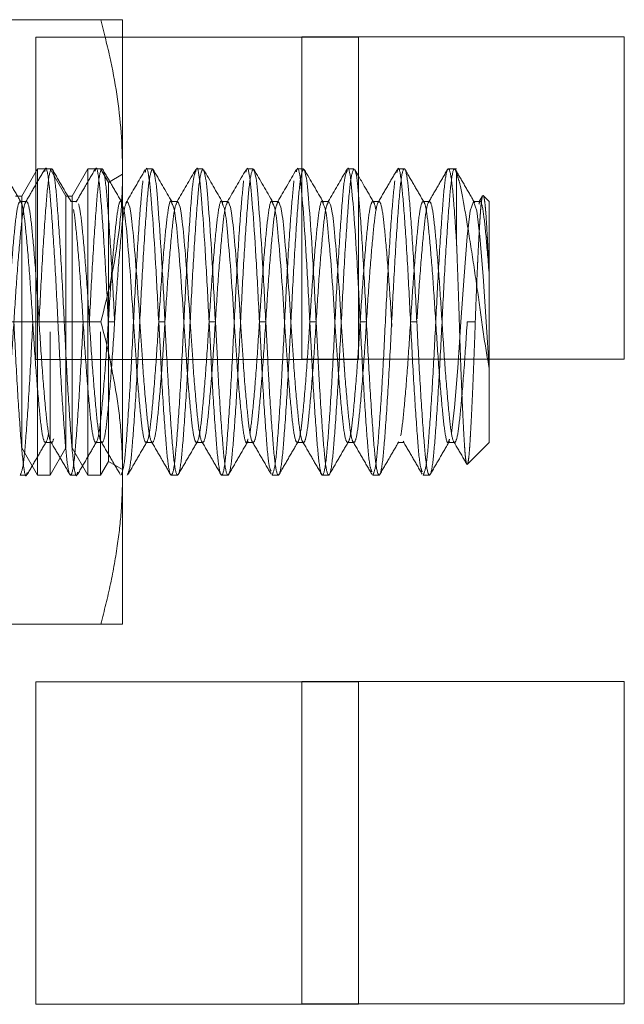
# Paper-space layout '2' of a CAD drawing. Header units: inches. Extents: x 1 to 109, y 1 to 85.
# Tile 84 of 134: x 88.354 to 88.667, y 26.092 to 26.601. Entities that reach past the tile are written whole.
import ezdxf

# ---------------------------------------------------------------- set-up
doc = ezdxf.new("R2010")
doc.units = ezdxf.units.IN
doc.header["$MEASUREMENT"] = 0
doc.linetypes.add('HIDDEN', pattern=[0.075, 0.05, -0.025])

psp = doc.layouts.new('2')

# ---------------------------------------------------------------- linework, layer by layer
at = {"color": 7, "linetype": 'HIDDEN', "lineweight": 0, "ltscale": 5}
for p, q in [((88.39629, 26.6014), (88.3034, 26.6014)), ((88.39629, 26.6014), (88.39848, 26.5924)), ((88.40757, 26.6014), (88.40757, 26.5924)), ((88.66693, 26.59257), (88.50026, 26.59257)), ((88.50026, 26.59257), (88.50026, 26.4259)), ((88.66693, 26.4259), (88.66693, 26.59257)), ((88.36362, 26.52432), (88.35548, 26.51022)), ((88.36362, 26.52432), (88.36362, 26.36599)), ((88.37013, 26.52432), (88.36362, 26.52432)), ((88.37087, 26.52432), (88.36762, 26.52432)), ((88.37827, 26.51022), (88.37013, 26.52432)), ((88.38966, 26.52432), (88.38152, 26.51022)), ((88.38966, 26.52432), (88.38966, 26.36599)), ((88.39366, 26.52432), (88.38966, 26.52432)), ((88.39691, 26.52432), (88.39366, 26.52432)), ((88.40024, 26.51727), (88.39617, 26.52432)), ((88.55316, 26.52432), (88.54991, 26.52432)), ((88.58019, 26.52432), (88.57595, 26.52432)), ((88.40757, 26.5215), (88.40024, 26.51727)), ((88.58019, 26.52224), (88.58019, 26.48624)), ((88.40024, 26.51727), (88.40024, 26.37303)), ((88.35548, 26.51022), (88.35223, 26.51022)), ((88.35548, 26.51022), (88.35548, 26.38008)), ((88.37827, 26.51022), (88.37827, 26.38008)), ((88.38152, 26.51022), (88.37827, 26.51022)), ((88.38152, 26.51022), (88.38152, 26.38008)), ((88.59369, 26.51038), (88.59175, 26.50702)), ((88.59711, 26.5074), (88.59402, 26.51049)), ((88.35785, 26.5074), (88.35459, 26.5074)), ((88.38389, 26.5074), (88.38064, 26.5074)), ((88.40969, 26.5074), (88.40929, 26.50672)), ((88.43296, 26.5074), (88.43272, 26.5074)), ((88.43573, 26.5074), (88.43559, 26.50716)), ((88.45901, 26.5074), (88.45876, 26.5074)), ((88.46176, 26.5074), (88.46144, 26.50686)), ((88.48506, 26.5074), (88.4848, 26.5074)), ((88.4878, 26.5074), (88.4875, 26.50689)), ((88.5111, 26.5074), (88.51084, 26.5074)), ((88.51386, 26.5074), (88.51373, 26.50718)), ((88.54014, 26.5074), (88.53689, 26.5074)), ((88.56618, 26.5074), (88.56293, 26.5074)), ((88.59222, 26.5074), (88.58897, 26.5074)), ((88.59711, 26.4693), (88.59711, 26.5074)), ((88.59711, 26.42101), (88.59711, 26.4693)), ((88.53038, 26.44515), (88.52943, 26.46311)), ((88.36276, 26.44515), (88.3034, 26.44515)), ((88.40342, 26.44515), (88.40017, 26.44515)), ((88.53363, 26.44515), (88.53038, 26.44515)), ((88.55967, 26.44515), (88.55642, 26.44515)), ((88.58988, 26.44515), (88.58571, 26.44515)), ((88.37013, 26.44011), (88.37013, 26.36599)), ((88.39617, 26.44011), (88.39617, 26.36599)), ((88.40757, 26.42574), (88.40757, 26.36703)), ((88.50026, 26.4259), (88.66693, 26.4259)), ((88.59711, 26.3829), (88.59711, 26.42101)), ((88.36762, 26.3829), (88.37087, 26.3829)), ((88.39366, 26.3829), (88.39691, 26.3829)), ((88.4197, 26.3829), (88.42295, 26.3829)), ((88.44574, 26.3829), (88.449, 26.3829)), ((88.47178, 26.3829), (88.47504, 26.3829)), ((88.49782, 26.3829), (88.50108, 26.3829)), ((88.52387, 26.3829), (88.52712, 26.3829)), ((88.54991, 26.3829), (88.55316, 26.3829)), ((88.57595, 26.3829), (88.5792, 26.3829)), ((88.58584, 26.37163), (88.59711, 26.3829)), ((88.35548, 26.38008), (88.36362, 26.36599)), ((88.37013, 26.36599), (88.37827, 26.38008)), ((88.38152, 26.38008), (88.38966, 26.36599)), ((88.39617, 26.36599), (88.40024, 26.37303)), ((88.40024, 26.37303), (88.40757, 26.3688)), ((88.40757, 26.36703), (88.40757, 26.2889)), ((88.35459, 26.36599), (88.35785, 26.36599)), ((88.36362, 26.36599), (88.37013, 26.36599)), ((88.38064, 26.36599), (88.38389, 26.36599)), ((88.38966, 26.36599), (88.39617, 26.36599)), ((88.43272, 26.36599), (88.43597, 26.36599)), ((88.45876, 26.36599), (88.46202, 26.36599)), ((88.4848, 26.36599), (88.48806, 26.36599)), ((88.51084, 26.36599), (88.5141, 26.36599)), ((88.53689, 26.36599), (88.54014, 26.36599)), ((88.56293, 26.36599), (88.56618, 26.36599)), ((88.39629, 26.2889), (88.3034, 26.2889)), ((88.66693, 26.25924), (88.50026, 26.25924)), ((88.50026, 26.25924), (88.50026, 26.09257)), ((88.66693, 26.09257), (88.66693, 26.25924)), ((88.50026, 26.09257), (88.66693, 26.09257))]:
    psp.add_line(p, q, dxfattribs=at)
at = {"color": 7, "linetype": 'Continuous', "lineweight": 15, "ltscale": 5}
for p, q in [((88.52943, 26.5924), (88.36276, 26.5924)), ((88.36276, 26.5924), (88.36276, 26.42574)), ((88.40757, 26.5924), (88.40757, 26.52328)), ((88.52943, 26.42574), (88.52943, 26.5924)), ((88.42295, 26.52432), (88.4197, 26.52432)), ((88.449, 26.52432), (88.44574, 26.52432)), ((88.47504, 26.52432), (88.47178, 26.52432)), ((88.50108, 26.52432), (88.49782, 26.52432)), ((88.52712, 26.52432), (88.52387, 26.52432)), ((88.40757, 26.52328), (88.40757, 26.42574)), ((88.52943, 26.52069), (88.52759, 26.52385)), ((88.43597, 26.5074), (88.43296, 26.5074)), ((88.46202, 26.5074), (88.45901, 26.5074)), ((88.48806, 26.5074), (88.48506, 26.5074)), ((88.5141, 26.5074), (88.5111, 26.5074)), ((88.39629, 26.44515), (88.36276, 26.44515)), ((88.42724, 26.42574), (88.42621, 26.44515)), ((88.42946, 26.44515), (88.42621, 26.44515)), ((88.43049, 26.42574), (88.42946, 26.44515)), ((88.45328, 26.42574), (88.45225, 26.44515)), ((88.45551, 26.44515), (88.45225, 26.44515)), ((88.45653, 26.42574), (88.45551, 26.44515)), ((88.47932, 26.42574), (88.47829, 26.44515)), ((88.48155, 26.44515), (88.47829, 26.44515)), ((88.48257, 26.42574), (88.48155, 26.44515)), ((88.50536, 26.42574), (88.50433, 26.44515)), ((88.50759, 26.44515), (88.50433, 26.44515)), ((88.50862, 26.42574), (88.50759, 26.44515)), ((88.36276, 26.42574), (88.52943, 26.42574)), ((88.52943, 26.25907), (88.36276, 26.25907)), ((88.36276, 26.25907), (88.36276, 26.0924)), ((88.52943, 26.0924), (88.52943, 26.25907)), ((88.36276, 26.0924), (88.52943, 26.0924))]:
    psp.add_line(p, q, dxfattribs=at)
at = {"color": 7, "linetype": 'HIDDEN', "lineweight": 0, "ltscale": 5, "flags": 128}
psp.add_lwpolyline([(88.59711, 26.42101), (88.59548, 26.44515), (88.59389, 26.46881), (88.59217, 26.48937), (88.59065, 26.50257), (88.58897, 26.5074), (88.58729, 26.50257), (88.58577, 26.48937), (88.58405, 26.46881), (88.58246, 26.44515), (88.58087, 26.4215), (88.57915, 26.40093), (88.57763, 26.38773), (88.57763, 26.38773)], dxfattribs=at)
at = {"color": 7, "linetype": 'HIDDEN', "lineweight": 0, "ltscale": 5}
for points, knots in [([(88.40757, 26.6014), (88.40723, 26.6014), (88.40657, 26.6014), (88.40254, 26.6014), (88.39886, 26.6014), (88.39715, 26.6014), (88.39629, 26.6014)], [0, 0, 0, 0, 0.370945, 0.745202, 0.872566, 1, 1, 1, 1]), ([(88.36726, 26.52405), (88.36561, 26.52121), (88.36231, 26.51553), (88.35901, 26.50985), (88.35736, 26.50701)], [0, 0, 0, 0, 0.500337, 1, 1, 1, 1]), ([(88.37738, 26.44515), (88.37686, 26.45544), (88.37581, 26.47628), (88.37404, 26.50255), (88.37257, 26.52018), (88.37087, 26.52642), (88.36917, 26.52018), (88.3677, 26.50255), (88.36593, 26.47628), (88.36488, 26.45544), (88.36436, 26.44515)], [0, 0, 0, 0, 0.124092, 0.251442, 0.373754, 0.5, 0.626246, 0.748558, 0.875908, 1, 1, 1, 1]), ([(88.37413, 26.44515), (88.37361, 26.45542), (88.37256, 26.47624), (88.37078, 26.50273), (88.36932, 26.51955), (88.36805, 26.52639), (88.36738, 26.52351), (88.36726, 26.523)], [0, 0, 0, 0, 0.235444, 0.477071, 0.709138, 0.948669, 1, 1, 1, 1]), ([(88.38101, 26.50717), (88.37937, 26.51), (88.37607, 26.51567), (88.37278, 26.52133), (88.37114, 26.52417)], [0, 0, 0, 0, 0.49975, 1, 1, 1, 1]), ([(88.39332, 26.52408), (88.39168, 26.52125), (88.3884, 26.5156), (88.38511, 26.50994), (88.38347, 26.50711)], [0, 0, 0, 0, 0.500144, 1, 1, 1, 1]), ([(88.40342, 26.44515), (88.4029, 26.45544), (88.40185, 26.47628), (88.40008, 26.50255), (88.39861, 26.52018), (88.39691, 26.52642), (88.39521, 26.52018), (88.39374, 26.50255), (88.39197, 26.47628), (88.39092, 26.45544), (88.3904, 26.44515)], [0, 0, 0, 0, 0.124092, 0.251442, 0.373754, 0.5, 0.626246, 0.748558, 0.875908, 1, 1, 1, 1]), ([(88.40017, 26.44515), (88.39965, 26.45542), (88.3986, 26.47623), (88.39682, 26.50273), (88.39536, 26.51953), (88.3941, 26.52639), (88.39343, 26.52356), (88.39332, 26.52309)], [0, 0, 0, 0, 0.236295, 0.478796, 0.711702, 0.952099, 1, 1, 1, 1]), ([(88.42295, 26.52432), (88.42238, 26.52311), (88.42125, 26.52072), (88.41979, 26.5024), (88.41801, 26.47632), (88.41696, 26.45545), (88.41644, 26.44515)], [0, 0, 0, 0, 0.252491, 0.497115, 0.751817, 1, 1, 1, 1]), ([(88.449, 26.52432), (88.44842, 26.52311), (88.4473, 26.52072), (88.44583, 26.5024), (88.44406, 26.47632), (88.443, 26.45545), (88.44248, 26.44515)], [0, 0, 0, 0, 0.252491, 0.497115, 0.751817, 1, 1, 1, 1]), ([(88.47504, 26.52432), (88.47446, 26.52311), (88.47334, 26.52072), (88.47187, 26.5024), (88.4701, 26.47632), (88.46905, 26.45545), (88.46853, 26.44515)], [0, 0, 0, 0, 0.252491, 0.497115, 0.751817, 1, 1, 1, 1]), ([(88.50108, 26.52432), (88.50051, 26.52311), (88.49938, 26.52072), (88.49791, 26.5024), (88.49614, 26.47632), (88.49509, 26.45545), (88.49457, 26.44515)], [0, 0, 0, 0, 0.252491, 0.497115, 0.751817, 1, 1, 1, 1]), ([(88.52712, 26.52432), (88.52655, 26.52311), (88.52542, 26.52072), (88.52395, 26.5024), (88.52218, 26.47632), (88.52113, 26.45545), (88.52061, 26.44515)], [0, 0, 0, 0, 0.2524914, 0.4971154, 0.7518165, 1, 1, 1, 1]), ([(88.55967, 26.44515), (88.55915, 26.45544), (88.5581, 26.47628), (88.55633, 26.50255), (88.55486, 26.52018), (88.55316, 26.52642), (88.55146, 26.52018), (88.54999, 26.50255), (88.54822, 26.47628), (88.54717, 26.45544), (88.54665, 26.44515)], [0, 0, 0, 0, 0.124092, 0.251442, 0.373754, 0.5, 0.626246, 0.748558, 0.875908, 1, 1, 1, 1]), ([(88.55642, 26.44515), (88.5559, 26.45543), (88.55485, 26.47624), (88.55307, 26.5027), (88.55161, 26.51965), (88.55028, 26.52643), (88.54955, 26.52315), (88.54937, 26.52236)], [0, 0, 0, 0, 0.229667, 0.465365, 0.691738, 0.925392, 1, 1, 1, 1]), ([(88.56336, 26.50709), (88.56171, 26.50993), (88.55842, 26.5156), (88.55512, 26.52127), (88.55348, 26.52411)], [0, 0, 0, 0, 0.49969, 1, 1, 1, 1]), ([(88.57563, 26.52411), (88.57398, 26.52127), (88.57069, 26.5156), (88.56739, 26.50992), (88.56574, 26.50708)], [0, 0, 0, 0, 0.500316, 1, 1, 1, 1]), ([(88.58019, 26.48624), (88.57984, 26.4915), (88.57893, 26.50501), (88.57765, 26.52013), (88.57595, 26.52644), (88.57425, 26.52017), (88.57278, 26.50256), (88.57101, 26.47628), (88.56996, 26.45544), (88.56944, 26.44515)], [0, 0, 0, 0, 0.094434, 0.2424, 0.395126, 0.547851, 0.695818, 0.84988, 1, 1, 1, 1]), ([(88.58019, 26.52224), (88.57986, 26.52321), (88.57897, 26.52587), (88.5775, 26.52007), (88.57604, 26.50258), (88.57426, 26.47627), (88.57321, 26.45544), (88.57269, 26.44515)], [0, 0, 0, 0, 0.128158, 0.348291, 0.561564, 0.783623, 1, 1, 1, 1]), ([(88.35522, 26.50675), (88.35358, 26.50957), (88.35029, 26.51523), (88.347, 26.5209), (88.34536, 26.52373)], [0, 0, 0, 0, 0.499781, 1, 1, 1, 1]), ([(88.40732, 26.50672), (88.40567, 26.50955), (88.40238, 26.51522), (88.39909, 26.52089), (88.39744, 26.52373)], [0, 0, 0, 0, 0.499719, 1, 1, 1, 1]), ([(88.44547, 26.52331), (88.44499, 26.52224), (88.44396, 26.51993), (88.44257, 26.50234), (88.4408, 26.47633), (88.43975, 26.45546), (88.43923, 26.44515)], [0, 0, 0, 0, 0.220316, 0.475469, 0.741134, 1, 1, 1, 1]), ([(88.52359, 26.52331), (88.52311, 26.52224), (88.52208, 26.51993), (88.5207, 26.50234), (88.51893, 26.47633), (88.51787, 26.45546), (88.51735, 26.44515)], [0, 0, 0, 0, 0.220251, 0.475426, 0.741112, 1, 1, 1, 1]), ([(88.53744, 26.50689), (88.5358, 26.50971), (88.53313, 26.51431), (88.53046, 26.51892), (88.52943, 26.52069)], [0, 0, 0, 0, 0.614337, 1, 1, 1, 1]), ([(88.54937, 26.52371), (88.54772, 26.52087), (88.54443, 26.5152), (88.54114, 26.50954), (88.53949, 26.50671)], [0, 0, 0, 0, 0.500249, 1, 1, 1, 1]), ([(88.5896, 26.50674), (88.58795, 26.50957), (88.58466, 26.51523), (88.58138, 26.5209), (88.57973, 26.52373)], [0, 0, 0, 0, 0.499779, 1, 1, 1, 1]), ([(88.59711, 26.42101), (88.59604, 26.4272), (88.59389, 26.43955), (88.59108, 26.46144), (88.58774, 26.48353), (88.58446, 26.50363), (88.58217, 26.51607), (88.58068, 26.52071), (88.58019, 26.52224)], [0, 0, 0, 0, 0.166283, 0.332193, 0.518004, 0.711568, 0.90499, 1, 1, 1, 1]), ([(88.41802, 26.51817), (88.41753, 26.5132), (88.41652, 26.50306), (88.41476, 26.47615), (88.41371, 26.4554), (88.41319, 26.44515)], [0, 0, 0, 0, 0.327252, 0.667986, 1, 1, 1, 1]), ([(88.47011, 26.51817), (88.46961, 26.5132), (88.4686, 26.50306), (88.46684, 26.47615), (88.46579, 26.4554), (88.46527, 26.44515)], [0, 0, 0, 0, 0.327252, 0.667986, 1, 1, 1, 1]), ([(88.49615, 26.51817), (88.49565, 26.5132), (88.49465, 26.50306), (88.49289, 26.47615), (88.49183, 26.4554), (88.49131, 26.44515)], [0, 0, 0, 0, 0.327252, 0.667986, 1, 1, 1, 1]), ([(88.54823, 26.51817), (88.54774, 26.5132), (88.54673, 26.50306), (88.54497, 26.47615), (88.54392, 26.4554), (88.5434, 26.44515)], [0, 0, 0, 0, 0.327252, 0.667986, 1, 1, 1, 1]), ([(88.53363, 26.44515), (88.53311, 26.45535), (88.53206, 26.47602), (88.53053, 26.49988), (88.52972, 26.50823), (88.52943, 26.51124)], [0, 0, 0, 0, 0.383939, 0.777961, 1, 1, 1, 1]), ([(88.59372, 26.51036), (88.59367, 26.51029), (88.59354, 26.5101), (88.59335, 26.50928), (88.59313, 26.50797), (88.59291, 26.50617), (88.59271, 26.50395), (88.59251, 26.50132), (88.59231, 26.49833), (88.5921, 26.49494), (88.59188, 26.49116), (88.59165, 26.48704), (88.59142, 26.48256), (88.59119, 26.47774), (88.59096, 26.47268), (88.59073, 26.46744), (88.59051, 26.46203), (88.59029, 26.45641), (88.59008, 26.45076), (88.58995, 26.44698), (88.58988, 26.44515)], [0, 0, 0, 0, 0.035486, 0.090211, 0.145716, 0.201618, 0.258334, 0.313057, 0.368136, 0.424321, 0.480885, 0.537691, 0.594888, 0.653318, 0.712175, 0.7692, 0.82662, 0.88529, 0.944391, 1, 1, 1, 1]), ([(88.59711, 26.4693), (88.59703, 26.47091), (88.5968, 26.47578), (88.59649, 26.48189), (88.59619, 26.48751), (88.59582, 26.49406), (88.59548, 26.49956), (88.59508, 26.50463), (88.59479, 26.50726), (88.59449, 26.50909), (88.59427, 26.51001), (88.59411, 26.51046), (88.59402, 26.51048), (88.59401, 26.51048)], [0, 0, 0, 0, 0.069568, 0.210306, 0.282146, 0.351714, 0.563907, 0.633619, 0.774753, 0.846319, 0.918677, 0.991538, 1, 1, 1, 1]), ([(88.40993, 26.5074), (88.40936, 26.50645), (88.40823, 26.50457), (88.40677, 26.49017), (88.40499, 26.46966), (88.40342, 26.44514), (88.40185, 26.42068), (88.40008, 26.40002), (88.39861, 26.38616), (88.39691, 26.38125), (88.39521, 26.38616), (88.39374, 26.40002), (88.39197, 26.42068), (88.3904, 26.44515), (88.38883, 26.46963), (88.38706, 26.49029), (88.38559, 26.50415), (88.38389, 26.50906), (88.38219, 26.50415), (88.38072, 26.49029), (88.37895, 26.46963), (88.37738, 26.44515), (88.37581, 26.42068), (88.37404, 26.40002), (88.37257, 26.38616), (88.37087, 26.38125), (88.36917, 26.38616), (88.3677, 26.40002), (88.36593, 26.42068), (88.36436, 26.44515), (88.36279, 26.46963), (88.36102, 26.49029), (88.35955, 26.50415), (88.35785, 26.50906), (88.35615, 26.50415), (88.35468, 26.49029), (88.35291, 26.46963), (88.35134, 26.44515), (88.34977, 26.42068), (88.348, 26.40002), (88.34653, 26.38616), (88.34483, 26.38125), (88.34313, 26.38616), (88.34166, 26.40002), (88.33989, 26.42068), (88.33832, 26.44515), (88.33675, 26.46963), (88.33498, 26.49029), (88.33351, 26.50415), (88.33181, 26.50906), (88.33011, 26.50415), (88.32864, 26.49029), (88.32687, 26.46963), (88.3253, 26.44515), (88.32373, 26.42068), (88.32195, 26.40002), (88.32049, 26.38616), (88.31879, 26.38125), (88.31709, 26.38616), (88.31562, 26.40002), (88.31385, 26.42068), (88.31228, 26.44515), (88.31071, 26.46963), (88.30893, 26.49029), (88.30747, 26.50415), (88.30577, 26.50906), (88.30407, 26.50415), (88.3026, 26.49029), (88.30083, 26.46963), (88.29926, 26.44515), (88.29769, 26.42068), (88.29591, 26.40002), (88.29444, 26.38616), (88.29275, 26.38125), (88.29105, 26.38616), (88.28958, 26.40002), (88.28781, 26.42068), (88.28623, 26.44515), (88.28466, 26.46963), (88.28289, 26.49029), (88.28142, 26.50415), (88.27972, 26.50906), (88.27803, 26.50415), (88.27656, 26.49029), (88.27478, 26.46963), (88.27321, 26.44515), (88.27164, 26.42068), (88.26987, 26.40002), (88.2684, 26.38616), (88.2667, 26.38125), (88.265, 26.38616), (88.26354, 26.40002), (88.26176, 26.42068), (88.26019, 26.44515), (88.25862, 26.46963), (88.25685, 26.49029), (88.25538, 26.50415), (88.25368, 26.50906), (88.25198, 26.50415), (88.25052, 26.49029), (88.24874, 26.46963), (88.24717, 26.44515), (88.2456, 26.42068), (88.24383, 26.40002), (88.24236, 26.38616), (88.24066, 26.38125), (88.23896, 26.38616), (88.23749, 26.40002), (88.23572, 26.42068), (88.23415, 26.44515), (88.23258, 26.46963), (88.23081, 26.49029), (88.22934, 26.50415), (88.22764, 26.50906), (88.22594, 26.50415), (88.22447, 26.49029), (88.2227, 26.46963), (88.22113, 26.44515), (88.21956, 26.42068), (88.21779, 26.40002), (88.21632, 26.38616), (88.21462, 26.38125), (88.21292, 26.38616), (88.21145, 26.40002), (88.20968, 26.42068), (88.20811, 26.44515), (88.20654, 26.46963), (88.20477, 26.49029), (88.2033, 26.50415), (88.2016, 26.50906), (88.1999, 26.50415), (88.19843, 26.49029), (88.19666, 26.46963), (88.19509, 26.44515), (88.19352, 26.42068), (88.19175, 26.40002), (88.19028, 26.38616), (88.18858, 26.38125), (88.18688, 26.38616), (88.18541, 26.40002), (88.18364, 26.42068), (88.18207, 26.44515), (88.1805, 26.46963), (88.17873, 26.49029), (88.17726, 26.50415), (88.17556, 26.50906), (88.17386, 26.50415), (88.17239, 26.49029), (88.17062, 26.46963), (88.16905, 26.44515), (88.16748, 26.42068), (88.1657, 26.40002), (88.16424, 26.38616), (88.16254, 26.38125), (88.16084, 26.38616), (88.15937, 26.40002), (88.1576, 26.42068), (88.15603, 26.44515), (88.15446, 26.46963), (88.15268, 26.49029), (88.15122, 26.50415), (88.14952, 26.50906), (88.14782, 26.50415), (88.14635, 26.49029), (88.14458, 26.46963), (88.14301, 26.44515), (88.14144, 26.42068), (88.13966, 26.40002), (88.13819, 26.38616), (88.1365, 26.38125), (88.1348, 26.38616), (88.13333, 26.40002), (88.13156, 26.42068), (88.12998, 26.44515), (88.12841, 26.46963), (88.12664, 26.49029), (88.12517, 26.50415), (88.12347, 26.50906), (88.12178, 26.50415), (88.12031, 26.49029), (88.11853, 26.46963), (88.11696, 26.44514), (88.11539, 26.42071), (88.11362, 26.39988), (88.11216, 26.38664), (88.11089, 26.38127), (88.1102, 26.38356), (88.11008, 26.38398)], [0, 0, 0, 0, 0.005482, 0.010793, 0.016324, 0.021713, 0.027101, 0.032632, 0.037943, 0.043425, 0.048908, 0.054219, 0.059749, 0.065138, 0.070526, 0.076057, 0.081368, 0.08685, 0.092333, 0.097644, 0.103174, 0.108563, 0.113952, 0.119482, 0.124793, 0.130276, 0.135758, 0.141069, 0.1466, 0.151988, 0.157377, 0.162907, 0.168218, 0.173701, 0.179183, 0.184494, 0.190025, 0.195413, 0.200802, 0.206332, 0.211643, 0.217126, 0.222608, 0.227919, 0.23345, 0.238839, 0.244227, 0.249758, 0.255069, 0.260551, 0.266034, 0.271345, 0.276875, 0.282264, 0.287652, 0.293183, 0.298494, 0.303976, 0.309459, 0.31477, 0.3203, 0.325689, 0.331077, 0.336608, 0.341919, 0.347401, 0.352884, 0.358195, 0.363725, 0.369114, 0.374503, 0.380033, 0.385344, 0.390827, 0.396309, 0.40162, 0.407151, 0.412539, 0.417928, 0.423458, 0.428769, 0.434252, 0.439734, 0.445045, 0.450576, 0.455964, 0.461353, 0.466884, 0.472195, 0.477677, 0.483159, 0.48847, 0.494001, 0.49939, 0.504778, 0.510309, 0.51562, 0.521102, 0.526585, 0.531896, 0.537426, 0.542815, 0.548203, 0.553734, 0.559045, 0.564527, 0.57001, 0.575321, 0.580851, 0.58624, 0.591629, 0.597159, 0.60247, 0.607953, 0.613435, 0.618746, 0.624277, 0.629665, 0.635054, 0.640584, 0.645895, 0.651378, 0.65686, 0.662171, 0.667702, 0.67309, 0.678479, 0.684009, 0.689321, 0.694803, 0.700285, 0.705596, 0.711127, 0.716516, 0.721904, 0.727435, 0.732746, 0.738228, 0.743711, 0.749022, 0.754552, 0.759941, 0.765329, 0.77086, 0.776171, 0.781653, 0.787136, 0.792447, 0.797977, 0.803366, 0.808754, 0.814285, 0.819596, 0.825078, 0.830561, 0.835872, 0.841403, 0.846791, 0.85218, 0.85771, 0.863021, 0.868504, 0.873986, 0.879297, 0.884828, 0.890216, 0.895605, 0.901135, 0.906446, 0.911929, 0.917411, 0.922722, 0.928253, 0.933641, 0.93903, 0.944561, 0.949872, 0.955354, 0.960836, 0.966147, 0.971678, 0.977067, 0.982455, 0.987986, 0.993297, 0.998779, 1, 1, 1, 1]), ([(88.40757, 26.50484), (88.40727, 26.50596), (88.40642, 26.50917), (88.40497, 26.50386), (88.40351, 26.49037), (88.40174, 26.46961), (88.40017, 26.44516), (88.3986, 26.42067), (88.39682, 26.40002), (88.39536, 26.38616), (88.39366, 26.38125), (88.39196, 26.38616), (88.39049, 26.40002), (88.38872, 26.42068), (88.38715, 26.44515), (88.38558, 26.46963), (88.3838, 26.49029), (88.38233, 26.50415), (88.38064, 26.50906), (88.37894, 26.50415), (88.37747, 26.49029), (88.3757, 26.46963), (88.37413, 26.44515), (88.37255, 26.42068), (88.37078, 26.40002), (88.36931, 26.38616), (88.36762, 26.38125), (88.36592, 26.38616), (88.36445, 26.40002), (88.36268, 26.42068), (88.3611, 26.44515), (88.35953, 26.46963), (88.35776, 26.49029), (88.35629, 26.50415), (88.35459, 26.50906), (88.3529, 26.50415), (88.35143, 26.49029), (88.34965, 26.46963), (88.34808, 26.44515), (88.34651, 26.42068), (88.34474, 26.40002), (88.34327, 26.38616), (88.34157, 26.38125), (88.33987, 26.38616), (88.33841, 26.40002), (88.33663, 26.42068), (88.33506, 26.44515), (88.33349, 26.46963), (88.33172, 26.49029), (88.33025, 26.50415), (88.32855, 26.50906), (88.32685, 26.50415), (88.32539, 26.49029), (88.32361, 26.46963), (88.32204, 26.44515), (88.32047, 26.42068), (88.3187, 26.40002), (88.31723, 26.38616), (88.31553, 26.38125), (88.31383, 26.38616), (88.31236, 26.40002), (88.31059, 26.42068), (88.30902, 26.44515), (88.30745, 26.46963), (88.30568, 26.49029), (88.30421, 26.50415), (88.30251, 26.50906), (88.30081, 26.50415), (88.29934, 26.49027), (88.29757, 26.46969), (88.29622, 26.4483), (88.29538, 26.43583), (88.29506, 26.4312)], [0, 0, 0, 0, 0.007739, 0.022351, 0.036506, 0.051247, 0.065609, 0.079971, 0.094712, 0.108867, 0.123479, 0.138091, 0.152247, 0.166987, 0.181349, 0.195711, 0.210452, 0.224607, 0.239219, 0.253832, 0.267987, 0.282728, 0.29709, 0.311452, 0.326192, 0.340348, 0.35496, 0.369572, 0.383727, 0.398468, 0.41283, 0.427192, 0.441933, 0.456088, 0.4707, 0.485312, 0.499468, 0.514208, 0.52857, 0.542932, 0.557673, 0.571828, 0.586441, 0.601053, 0.615208, 0.629949, 0.644311, 0.658673, 0.673413, 0.687569, 0.702181, 0.716793, 0.730948, 0.745689, 0.760051, 0.774413, 0.789154, 0.803309, 0.817921, 0.832533, 0.846689, 0.861429, 0.875791, 0.890153, 0.904894, 0.919049, 0.933662, 0.948274, 0.962429, 0.97717, 0.991532, 1, 1, 1, 1]), ([(88.43305, 26.50644), (88.43294, 26.50681), (88.43227, 26.50903), (88.43102, 26.50364), (88.42955, 26.49043), (88.42778, 26.46959), (88.42621, 26.44516), (88.42464, 26.42067), (88.42287, 26.40002), (88.4214, 26.38616), (88.4197, 26.38125), (88.418, 26.38612), (88.41654, 26.40014), (88.41522, 26.41473), (88.41459, 26.42431), (88.41449, 26.42574)], [0, 0, 0, 0, 0.017719, 0.106417, 0.192341, 0.281818, 0.368997, 0.456176, 0.545652, 0.631577, 0.720274, 0.808972, 0.894896, 0.984373, 1, 1, 1, 1]), ([(88.43597, 26.5074), (88.4354, 26.50645), (88.43428, 26.50457), (88.43281, 26.49017), (88.43103, 26.46966), (88.42946, 26.44514), (88.42789, 26.42068), (88.42612, 26.40002), (88.42465, 26.38616), (88.42295, 26.38125), (88.42125, 26.38612), (88.41979, 26.40014), (88.41848, 26.41473), (88.41784, 26.42431), (88.41775, 26.42574)], [0, 0, 0, 0, 0.090298, 0.177772, 0.268863, 0.357614, 0.446366, 0.537456, 0.624931, 0.715228, 0.805526, 0.893, 0.984091, 1, 1, 1, 1]), ([(88.45933, 26.50577), (88.45914, 26.50644), (88.45839, 26.50908), (88.45706, 26.50375), (88.45559, 26.4904), (88.45382, 26.4696), (88.45225, 26.44516), (88.45068, 26.42067), (88.44891, 26.40002), (88.44744, 26.38616), (88.44574, 26.38125), (88.44404, 26.38612), (88.44258, 26.40014), (88.44127, 26.41473), (88.44063, 26.42431), (88.44054, 26.42574)], [0, 0, 0, 0, 0.029615, 0.117238, 0.202122, 0.290515, 0.376638, 0.462761, 0.551155, 0.636038, 0.723662, 0.811285, 0.896169, 0.984562, 1, 1, 1, 1]), ([(88.46202, 26.5074), (88.46144, 26.50645), (88.46032, 26.50457), (88.45885, 26.49017), (88.45708, 26.46966), (88.45551, 26.44514), (88.45394, 26.42068), (88.45216, 26.40002), (88.45069, 26.38616), (88.449, 26.38125), (88.44729, 26.38612), (88.44583, 26.40014), (88.44452, 26.41473), (88.44389, 26.42431), (88.44379, 26.42574)], [0, 0, 0, 0, 0.090298, 0.177772, 0.268863, 0.357614, 0.446366, 0.537456, 0.624931, 0.715228, 0.805526, 0.893, 0.984091, 1, 1, 1, 1]), ([(88.48806, 26.5074), (88.48749, 26.50645), (88.48636, 26.50457), (88.48489, 26.49017), (88.48312, 26.46966), (88.48155, 26.44514), (88.47998, 26.42068), (88.4782, 26.40002), (88.47674, 26.38616), (88.47504, 26.38125), (88.47334, 26.38612), (88.47188, 26.40014), (88.47056, 26.41473), (88.46993, 26.42431), (88.46983, 26.42574)], [0, 0, 0, 0, 0.090298, 0.177772, 0.268863, 0.357614, 0.446366, 0.537456, 0.624931, 0.715228, 0.805526, 0.893, 0.984091, 1, 1, 1, 1]), ([(88.48521, 26.50624), (88.48507, 26.50669), (88.48438, 26.50904), (88.4831, 26.50368), (88.48164, 26.49042), (88.47986, 26.4696), (88.47829, 26.44513), (88.47672, 26.42078), (88.47496, 26.39962), (88.47395, 26.39164), (88.47346, 26.38773)], [0, 0, 0, 0, 0.033765, 0.173378, 0.308627, 0.449466, 0.586689, 0.723912, 0.864752, 1, 1, 1, 1]), ([(88.51133, 26.50601), (88.51117, 26.50656), (88.51045, 26.50906), (88.50914, 26.50371), (88.50768, 26.49041), (88.5059, 26.4696), (88.50433, 26.44516), (88.50276, 26.42067), (88.50099, 26.40002), (88.49952, 26.38616), (88.49782, 26.38125), (88.49612, 26.38612), (88.49466, 26.40014), (88.49335, 26.41473), (88.49271, 26.42431), (88.49262, 26.42574)], [0, 0, 0, 0, 0.025478, 0.113475, 0.19872, 0.28749, 0.373981, 0.460471, 0.549241, 0.634487, 0.722484, 0.81048, 0.895726, 0.984496, 1, 1, 1, 1]), ([(88.5141, 26.5074), (88.51353, 26.50645), (88.5124, 26.50457), (88.51093, 26.49017), (88.50916, 26.46966), (88.50759, 26.44514), (88.50602, 26.42068), (88.50425, 26.40002), (88.50278, 26.38616), (88.50108, 26.38125), (88.49938, 26.38612), (88.49792, 26.40014), (88.4966, 26.41473), (88.49597, 26.42431), (88.49587, 26.42574)], [0, 0, 0, 0, 0.0902975, 0.1777719, 0.2688626, 0.3576141, 0.4463656, 0.5374563, 0.6249307, 0.7152282, 0.8055257, 0.8930001, 0.9840907, 1, 1, 1, 1]), ([(88.57651, 26.38453), (88.57633, 26.38387), (88.57558, 26.38123), (88.57425, 26.38656), (88.57278, 26.39991), (88.57101, 26.4207), (88.56944, 26.44514), (88.56787, 26.46963), (88.5661, 26.49029), (88.56463, 26.50415), (88.56293, 26.50906), (88.56123, 26.50415), (88.55976, 26.49029), (88.55799, 26.46963), (88.55642, 26.44515), (88.55485, 26.42068), (88.55307, 26.40002), (88.55161, 26.38616), (88.54991, 26.38125), (88.54821, 26.38616), (88.54674, 26.40002), (88.54497, 26.42068), (88.5434, 26.44515), (88.54183, 26.46963), (88.54005, 26.49029), (88.53858, 26.50415), (88.53689, 26.50906), (88.53519, 26.50415), (88.53372, 26.49029), (88.53195, 26.46963), (88.53038, 26.44515), (88.5288, 26.42068), (88.52703, 26.40002), (88.52556, 26.38616), (88.52387, 26.38125), (88.52216, 26.38612), (88.5207, 26.40014), (88.51939, 26.41473), (88.51876, 26.42431), (88.51866, 26.42574)], [0, 0, 0, 0, 0.009592, 0.038022, 0.065563, 0.094243, 0.122186, 0.150129, 0.178809, 0.20635, 0.234779, 0.263209, 0.29075, 0.31943, 0.347373, 0.375316, 0.403996, 0.431537, 0.459966, 0.488396, 0.515937, 0.544617, 0.57256, 0.600503, 0.629183, 0.656724, 0.685154, 0.713583, 0.741124, 0.769804, 0.797747, 0.82569, 0.85437, 0.881911, 0.910341, 0.93877, 0.966311, 0.994991, 1, 1, 1, 1]), ([(88.58571, 26.44515), (88.5852, 26.43706), (88.58414, 26.42068), (88.58237, 26.40002), (88.5809, 26.38616), (88.5792, 26.38125), (88.5775, 26.38616), (88.57604, 26.40002), (88.57426, 26.42068), (88.57269, 26.44515), (88.57112, 26.46963), (88.56935, 26.49029), (88.56788, 26.50415), (88.56618, 26.50906), (88.56448, 26.50415), (88.56302, 26.49029), (88.56124, 26.46963), (88.55967, 26.44515), (88.5581, 26.42068), (88.55633, 26.40002), (88.55486, 26.38616), (88.55316, 26.38125), (88.55146, 26.38616), (88.54999, 26.40002), (88.54822, 26.42068), (88.54665, 26.44515), (88.54508, 26.46963), (88.54331, 26.49029), (88.54184, 26.50415), (88.54014, 26.50906), (88.53844, 26.50415), (88.53697, 26.49029), (88.5352, 26.46963), (88.53363, 26.44515), (88.53206, 26.42068), (88.53029, 26.40002), (88.52882, 26.38616), (88.52712, 26.38125), (88.52542, 26.38612), (88.52396, 26.40014), (88.52265, 26.41473), (88.52201, 26.42431), (88.52192, 26.42574)], [0, 0, 0, 0, 0.025334, 0.051335, 0.076304, 0.102079, 0.127854, 0.152823, 0.178825, 0.204158, 0.229492, 0.255494, 0.280463, 0.306238, 0.332013, 0.356982, 0.382983, 0.408317, 0.433651, 0.459652, 0.484621, 0.510396, 0.536171, 0.56114, 0.587142, 0.612475, 0.637809, 0.663811, 0.68878, 0.714555, 0.74033, 0.765299, 0.7913, 0.816634, 0.841968, 0.867969, 0.892938, 0.918713, 0.944488, 0.969457, 0.995459, 1, 1, 1, 1]), ([(88.59178, 26.50611), (88.59193, 26.50662), (88.59263, 26.50905), (88.59393, 26.50365), (88.59539, 26.49066), (88.59653, 26.47646), (88.59711, 26.4693)], [0, 0, 0, 0, 0.082904, 0.393101, 0.693599, 1, 1, 1, 1]), ([(88.58019, 26.48624), (88.58026, 26.48463), (88.58045, 26.47977), (88.5807, 26.47286), (88.58097, 26.46541), (88.58118, 26.45926), (88.5814, 26.45265), (88.58161, 26.44594), (88.58181, 26.43927), (88.58203, 26.43272), (88.58225, 26.42631), (88.58248, 26.41998), (88.58275, 26.41296), (88.58305, 26.4059), (88.58336, 26.39897), (88.58363, 26.39341), (88.58393, 26.38765), (88.58422, 26.38264), (88.58449, 26.37858), (88.58477, 26.37529), (88.58508, 26.37295), (88.58539, 26.37173), (88.5857, 26.37134), (88.58601, 26.37191), (88.58632, 26.37352), (88.58662, 26.37589), (88.58691, 26.37917), (88.58718, 26.38337), (88.58747, 26.38825), (88.58777, 26.3939), (88.58808, 26.40024), (88.58841, 26.40735), (88.58872, 26.4145), (88.58902, 26.42198), (88.58932, 26.42956), (88.58961, 26.43732), (88.58982, 26.44318), (88.58988, 26.44515)], [0, 0, 0, 0, 0.019969, 0.060273, 0.080638, 0.104565, 0.128727, 0.153239, 0.178, 0.201746, 0.225737, 0.250095, 0.274712, 0.309468, 0.3389, 0.36866, 0.39182, 0.432842, 0.462605, 0.485644, 0.526483, 0.556143, 0.578469, 0.618014, 0.646703, 0.66903, 0.708574, 0.737265, 0.759526, 0.79899, 0.827655, 0.849148, 0.892708, 0.914824, 0.935839, 0.978404, 1, 1, 1, 1]), ([(88.3582, 26.36728), (88.35808, 26.36678), (88.35741, 26.36391), (88.35615, 26.37076), (88.35468, 26.38758), (88.35291, 26.41407), (88.35186, 26.43488), (88.35134, 26.44515)], [0, 0, 0, 0, 0.050447, 0.290201, 0.522484, 0.764337, 1, 1, 1, 1]), ([(88.3611, 26.44515), (88.36059, 26.43485), (88.35953, 26.41399), (88.35776, 26.3879), (88.35629, 26.36959), (88.35517, 26.3672), (88.35459, 26.36599)], [0, 0, 0, 0, 0.248183, 0.502885, 0.747509, 1, 1, 1, 1]), ([(88.38715, 26.44515), (88.38663, 26.43487), (88.38558, 26.41403), (88.3838, 26.38775), (88.38234, 26.37013), (88.38064, 26.36388), (88.37894, 26.37013), (88.37747, 26.38775), (88.3757, 26.41403), (88.37464, 26.43487), (88.37413, 26.44515)], [0, 0, 0, 0, 0.124092, 0.251442, 0.373754, 0.5, 0.626246, 0.748558, 0.875908, 1, 1, 1, 1]), ([(88.38429, 26.36743), (88.38415, 26.36687), (88.38347, 26.36391), (88.38219, 26.37073), (88.38073, 26.38758), (88.37895, 26.41407), (88.3779, 26.43488), (88.37738, 26.44515)], [0, 0, 0, 0, 0.056113, 0.294436, 0.525334, 0.765743, 1, 1, 1, 1]), ([(88.41319, 26.44515), (88.41267, 26.43485), (88.41162, 26.41399), (88.40984, 26.3879), (88.40838, 26.36959), (88.40725, 26.3672), (88.40668, 26.36599)], [0, 0, 0, 0, 0.248183, 0.502885, 0.747509, 1, 1, 1, 1]), ([(88.41644, 26.44515), (88.41592, 26.43485), (88.41487, 26.41399), (88.4131, 26.3879), (88.41163, 26.36959), (88.41051, 26.3672), (88.40993, 26.36599)], [0, 0, 0, 0, 0.248183, 0.502885, 0.747509, 1, 1, 1, 1]), ([(88.43923, 26.44515), (88.43871, 26.43487), (88.43766, 26.41403), (88.43589, 26.38775), (88.43442, 26.37013), (88.43272, 26.36389), (88.43102, 26.3701), (88.42956, 26.38786), (88.42815, 26.40809), (88.42742, 26.42213), (88.42724, 26.42574)], [0, 0, 0, 0, 0.134895, 0.273333, 0.406293, 0.54353, 0.680766, 0.813727, 0.952164, 1, 1, 1, 1]), ([(88.44248, 26.44515), (88.44197, 26.43487), (88.44091, 26.41403), (88.43914, 26.38775), (88.43767, 26.37013), (88.43597, 26.36389), (88.43427, 26.3701), (88.43281, 26.38786), (88.4314, 26.40809), (88.43068, 26.42213), (88.43049, 26.42574)], [0, 0, 0, 0, 0.134895, 0.273333, 0.406293, 0.54353, 0.680766, 0.813727, 0.952164, 1, 1, 1, 1]), ([(88.46527, 26.44515), (88.46475, 26.43487), (88.4637, 26.41403), (88.46193, 26.38775), (88.46046, 26.37013), (88.45876, 26.36389), (88.45706, 26.3701), (88.4556, 26.38786), (88.45419, 26.40809), (88.45346, 26.42213), (88.45328, 26.42574)], [0, 0, 0, 0, 0.134895, 0.273333, 0.406293, 0.54353, 0.680766, 0.813727, 0.952164, 1, 1, 1, 1]), ([(88.46853, 26.44515), (88.46801, 26.43487), (88.46696, 26.41403), (88.46518, 26.38775), (88.46372, 26.37013), (88.46202, 26.36389), (88.46032, 26.3701), (88.45885, 26.38786), (88.45744, 26.40809), (88.45672, 26.42213), (88.45653, 26.42574)], [0, 0, 0, 0, 0.134895, 0.273333, 0.406293, 0.54353, 0.680766, 0.813727, 0.952164, 1, 1, 1, 1]), ([(88.49457, 26.44515), (88.49405, 26.43487), (88.493, 26.41403), (88.49123, 26.38775), (88.48976, 26.37013), (88.48806, 26.36389), (88.48636, 26.3701), (88.4849, 26.38786), (88.48348, 26.40809), (88.48276, 26.42213), (88.48257, 26.42574)], [0, 0, 0, 0, 0.1348951, 0.2733327, 0.4062931, 0.5435297, 0.6807663, 0.8137266, 0.9521643, 1, 1, 1, 1]), ([(88.49131, 26.44515), (88.49079, 26.43485), (88.48974, 26.41399), (88.48797, 26.3879), (88.4865, 26.36959), (88.48537, 26.3672), (88.4848, 26.36599)], [0, 0, 0, 0, 0.248183, 0.502885, 0.747509, 1, 1, 1, 1]), ([(88.51735, 26.44515), (88.51684, 26.43487), (88.51578, 26.41403), (88.51401, 26.38775), (88.51254, 26.37013), (88.51084, 26.36389), (88.50914, 26.3701), (88.50768, 26.38786), (88.50627, 26.40809), (88.50555, 26.42213), (88.50536, 26.42574)], [0, 0, 0, 0, 0.134895, 0.273333, 0.406293, 0.54353, 0.680766, 0.813727, 0.952164, 1, 1, 1, 1]), ([(88.52061, 26.44515), (88.52009, 26.43487), (88.51904, 26.41403), (88.51727, 26.38775), (88.5158, 26.37013), (88.5141, 26.36389), (88.5124, 26.3701), (88.51094, 26.38786), (88.50953, 26.40809), (88.5088, 26.42213), (88.50862, 26.42574)], [0, 0, 0, 0, 0.1348951, 0.2733327, 0.4062931, 0.5435297, 0.6807663, 0.8137266, 0.9521643, 1, 1, 1, 1]), ([(88.53644, 26.36761), (88.53602, 26.36859), (88.53505, 26.37086), (88.53372, 26.38801), (88.53195, 26.41396), (88.53089, 26.43485), (88.53038, 26.44515)], [0, 0, 0, 0, 0.199026, 0.461147, 0.734065, 1, 1, 1, 1]), ([(88.54665, 26.44515), (88.54613, 26.43487), (88.54508, 26.41403), (88.54331, 26.38775), (88.54184, 26.37013), (88.54014, 26.36388), (88.53844, 26.37013), (88.53697, 26.38775), (88.5352, 26.41403), (88.53415, 26.43487), (88.53363, 26.44515)], [0, 0, 0, 0, 0.1240917, 0.2514423, 0.3737543, 0.5, 0.6262457, 0.7485577, 0.8759083, 1, 1, 1, 1]), ([(88.5434, 26.44515), (88.54288, 26.43485), (88.54183, 26.41399), (88.54005, 26.3879), (88.53859, 26.36959), (88.53746, 26.3672), (88.53689, 26.36599)], [0, 0, 0, 0, 0.248183, 0.502885, 0.747509, 1, 1, 1, 1]), ([(88.56247, 26.36768), (88.56205, 26.36865), (88.56109, 26.37091), (88.55976, 26.38802), (88.55799, 26.41396), (88.55694, 26.43485), (88.55642, 26.44515)], [0, 0, 0, 0, 0.196559, 0.459487, 0.733246, 1, 1, 1, 1]), ([(88.57269, 26.44515), (88.57217, 26.43487), (88.57112, 26.41403), (88.56935, 26.38775), (88.56788, 26.37013), (88.56618, 26.36388), (88.56448, 26.37013), (88.56302, 26.38775), (88.56124, 26.41403), (88.56019, 26.43487), (88.55967, 26.44515)], [0, 0, 0, 0, 0.1240917, 0.2514423, 0.3737543, 0.5, 0.6262457, 0.7485577, 0.8759083, 1, 1, 1, 1]), ([(88.56944, 26.44515), (88.56892, 26.43485), (88.56787, 26.41399), (88.56609, 26.3879), (88.56463, 26.36959), (88.5635, 26.3672), (88.56293, 26.36599)], [0, 0, 0, 0, 0.248183, 0.502885, 0.747509, 1, 1, 1, 1]), ([(88.401, 26.42574), (88.40225, 26.41937), (88.40479, 26.4065), (88.4071, 26.38689), (88.40741, 26.37366), (88.40757, 26.36703)], [0, 0, 0, 0, 0.3279, 0.663252, 1, 1, 1, 1]), ([(88.47238, 26.38462), (88.47218, 26.38392), (88.47143, 26.38122), (88.47008, 26.38651), (88.46862, 26.40003), (88.46731, 26.41473), (88.46667, 26.42431), (88.46658, 26.42574)], [0, 0, 0, 0, 0.101529, 0.386423, 0.662409, 0.949805, 1, 1, 1, 1]), ([(88.48427, 26.36793), (88.48388, 26.36886), (88.48294, 26.37109), (88.48164, 26.38816), (88.48023, 26.40807), (88.47951, 26.42213), (88.47932, 26.42574)], [0, 0, 0, 0, 0.226953, 0.548926, 0.884162, 1, 1, 1, 1]), ([(88.3582, 26.36625), (88.35985, 26.36908), (88.36313, 26.37474), (88.36641, 26.38039), (88.36805, 26.38322)], [0, 0, 0, 0, 0.500142, 1, 1, 1, 1]), ([(88.3705, 26.38313), (88.37215, 26.3803), (88.37544, 26.37463), (88.37873, 26.36896), (88.38037, 26.36613)], [0, 0, 0, 0, 0.499759, 1, 1, 1, 1]), ([(88.38429, 26.36631), (88.38593, 26.36916), (88.38923, 26.37484), (88.39253, 26.38052), (88.39418, 26.38335)], [0, 0, 0, 0, 0.500343, 1, 1, 1, 1]), ([(88.39631, 26.38351), (88.39795, 26.38069), (88.40124, 26.37503), (88.40452, 26.36937), (88.40617, 26.36654)], [0, 0, 0, 0, 0.499807, 1, 1, 1, 1]), ([(88.4104, 26.36645), (88.41204, 26.36928), (88.41533, 26.37494), (88.41861, 26.38059), (88.42025, 26.38341)], [0, 0, 0, 0, 0.500164, 1, 1, 1, 1]), ([(88.42243, 26.38335), (88.42408, 26.38052), (88.42738, 26.37483), (88.43068, 26.36915), (88.43232, 26.36631)], [0, 0, 0, 0, 0.499655, 1, 1, 1, 1]), ([(88.43629, 26.36619), (88.43794, 26.36903), (88.44123, 26.3747), (88.44453, 26.38038), (88.44618, 26.38322)], [0, 0, 0, 0, 0.500311, 1, 1, 1, 1]), ([(88.44861, 26.38315), (88.45025, 26.38032), (88.45354, 26.37466), (88.45682, 26.369), (88.45846, 26.36617)], [0, 0, 0, 0, 0.499841, 1, 1, 1, 1]), ([(88.46254, 26.36657), (88.46419, 26.36941), (88.46748, 26.37507), (88.47077, 26.38073), (88.47241, 26.38356)], [0, 0, 0, 0, 0.50022, 1, 1, 1, 1]), ([(88.47439, 26.3836), (88.47604, 26.38077), (88.47933, 26.3751), (88.48262, 26.36943), (88.48427, 26.36659)], [0, 0, 0, 0, 0.499726, 1, 1, 1, 1]), ([(88.48833, 26.36614), (88.48997, 26.36897), (88.49326, 26.37464), (88.49656, 26.3803), (88.4982, 26.38314)], [0, 0, 0, 0, 0.500249, 1, 1, 1, 1]), ([(88.50067, 26.38318), (88.50232, 26.38035), (88.50561, 26.37467), (88.5089, 26.369), (88.51055, 26.36617)], [0, 0, 0, 0, 0.499706, 1, 1, 1, 1]), ([(88.51463, 26.36657), (88.51627, 26.36941), (88.51956, 26.37509), (88.52286, 26.38076), (88.52451, 26.38359)], [0, 0, 0, 0, 0.5002817, 1, 1, 1, 1]), ([(88.52659, 26.38337), (88.52823, 26.38054), (88.53152, 26.37489), (88.5348, 26.36923), (88.53644, 26.36641)], [0, 0, 0, 0, 0.499849, 1, 1, 1, 1]), ([(88.54042, 26.36615), (88.54206, 26.36898), (88.54535, 26.37464), (88.54863, 26.3803), (88.55028, 26.38313)], [0, 0, 0, 0, 0.500182, 1, 1, 1, 1]), ([(88.55257, 26.38348), (88.55422, 26.38064), (88.55752, 26.37496), (88.56082, 26.36928), (88.56246, 26.36644)], [0, 0, 0, 0, 0.499663, 1, 1, 1, 1]), ([(88.56666, 26.36646), (88.56831, 26.3693), (88.5716, 26.37499), (88.5749, 26.38066), (88.57655, 26.3835)], [0, 0, 0, 0, 0.50033, 1, 1, 1, 1]), ([(88.57884, 26.38312), (88.58049, 26.38029), (88.58272, 26.37644), (88.58496, 26.37259), (88.58555, 26.37157)], [0, 0, 0, 0, 0.735365, 1, 1, 1, 1]), ([(88.40757, 26.36703), (88.40744, 26.36097), (88.40719, 26.34882), (88.40504, 26.32968), (88.40157, 26.30965), (88.39805, 26.29583), (88.39629, 26.2889)], [0, 0, 0, 0, 0.230459, 0.461776, 0.730465, 1, 1, 1, 1]), ([(88.39629, 26.2889), (88.39715, 26.2889), (88.39886, 26.2889), (88.4009, 26.2889), (88.40303, 26.2889), (88.40505, 26.2889), (88.40646, 26.2889), (88.40717, 26.2889), (88.4075, 26.2889), (88.40754, 26.2889), (88.40757, 26.2889)], [0, 0, 0, 0, 0.127338, 0.254741, 0.347426, 0.532975, 0.719244, 0.812696, 0.906318, 1, 1, 1, 1])]:
    psp.add_open_spline(points, degree=3, knots=knots, dxfattribs=at)
at = {"color": 7, "linetype": 'Continuous', "lineweight": 15, "ltscale": 5}
for points, knots in [([(88.39848, 26.5924), (88.39933, 26.58902), (88.40179, 26.57925), (88.40469, 26.56282), (88.40712, 26.54314), (88.40742, 26.52991), (88.40757, 26.52328)], [0, 0, 0, 0, 0.148962, 0.43052, 0.714668, 1, 1, 1, 1]), ([(88.42621, 26.44515), (88.42569, 26.45543), (88.42464, 26.47624), (88.42286, 26.5027), (88.4214, 26.51964), (88.42008, 26.52643), (88.41935, 26.52318), (88.41918, 26.52242)], [0, 0, 0, 0, 0.230192, 0.466429, 0.693319, 0.927507, 1, 1, 1, 1]), ([(88.42946, 26.44515), (88.42895, 26.45545), (88.42789, 26.47632), (88.42612, 26.5024), (88.42465, 26.52072), (88.42353, 26.52311), (88.42295, 26.52432)], [0, 0, 0, 0, 0.248183, 0.502885, 0.747509, 1, 1, 1, 1]), ([(88.43309, 26.50718), (88.43145, 26.51001), (88.42816, 26.51567), (88.42487, 26.52133), (88.42323, 26.52416)], [0, 0, 0, 0, 0.499817, 1, 1, 1, 1]), ([(88.44547, 26.52416), (88.44382, 26.52133), (88.44058, 26.51574), (88.43733, 26.51016), (88.43573, 26.5074)], [0, 0, 0, 0, 0.507682, 1, 1, 1, 1]), ([(88.45225, 26.44515), (88.45173, 26.45542), (88.45068, 26.47623), (88.44891, 26.50274), (88.44744, 26.51949), (88.44621, 26.52638), (88.44556, 26.52369), (88.44547, 26.52331)], [0, 0, 0, 0, 0.238347, 0.482954, 0.717883, 0.960368, 1, 1, 1, 1]), ([(88.45551, 26.44515), (88.45499, 26.45545), (88.45394, 26.47632), (88.45216, 26.5024), (88.45069, 26.52072), (88.44957, 26.52311), (88.449, 26.52432)], [0, 0, 0, 0, 0.2481835, 0.5028846, 0.7475086, 1, 1, 1, 1]), ([(88.47829, 26.44515), (88.47777, 26.45543), (88.47672, 26.47624), (88.47495, 26.50271), (88.47349, 26.51962), (88.47218, 26.52642), (88.47146, 26.52326), (88.4713, 26.52256)], [0, 0, 0, 0, 0.231444, 0.468967, 0.697092, 0.932553, 1, 1, 1, 1]), ([(88.48155, 26.44515), (88.48103, 26.45545), (88.47998, 26.47632), (88.4782, 26.5024), (88.47674, 26.52072), (88.47561, 26.52311), (88.47504, 26.52432)], [0, 0, 0, 0, 0.248183, 0.502885, 0.747509, 1, 1, 1, 1]), ([(88.48524, 26.50709), (88.4836, 26.50991), (88.48032, 26.51557), (88.47703, 26.52122), (88.47539, 26.52405)], [0, 0, 0, 0, 0.499858, 1, 1, 1, 1]), ([(88.50433, 26.44515), (88.50381, 26.45542), (88.50276, 26.47624), (88.50099, 26.50272), (88.49953, 26.51959), (88.49824, 26.52641), (88.49754, 26.52337), (88.49739, 26.52275)], [0, 0, 0, 0, 0.233115, 0.472352, 0.702123, 0.939284, 1, 1, 1, 1]), ([(88.50759, 26.44515), (88.50707, 26.45545), (88.50602, 26.47632), (88.50425, 26.5024), (88.50278, 26.52072), (88.50165, 26.52311), (88.50108, 26.52432)], [0, 0, 0, 0, 0.248183, 0.502885, 0.747509, 1, 1, 1, 1]), ([(88.51137, 26.50695), (88.50972, 26.50979), (88.50642, 26.51547), (88.50312, 26.52115), (88.50147, 26.52399)], [0, 0, 0, 0, 0.499657, 1, 1, 1, 1]), ([(88.52359, 26.52416), (88.52195, 26.52133), (88.51871, 26.51574), (88.51546, 26.51016), (88.51386, 26.5074)], [0, 0, 0, 0, 0.506867, 1, 1, 1, 1]), ([(88.52943, 26.46311), (88.52921, 26.46721), (88.52847, 26.48175), (88.52703, 26.50265), (88.52557, 26.51952), (88.52433, 26.52638), (88.52368, 26.52369), (88.52359, 26.52331)], [0, 0, 0, 0, 0.111998, 0.397153, 0.671027, 0.953709, 1, 1, 1, 1]), ([(88.52943, 26.51124), (88.52922, 26.51376), (88.52849, 26.5226), (88.52769, 26.5236), (88.52712, 26.52432)], [0, 0, 0, 0, 0.285913, 1, 1, 1, 1]), ([(88.40757, 26.52328), (88.40744, 26.51722), (88.40719, 26.50507), (88.40504, 26.48593), (88.40157, 26.4659), (88.39805, 26.45208), (88.39629, 26.44515)], [0, 0, 0, 0, 0.230459, 0.461776, 0.730465, 1, 1, 1, 1]), ([(88.41918, 26.52375), (88.41753, 26.52091), (88.41437, 26.51545), (88.4112, 26.51001), (88.40969, 26.5074)], [0, 0, 0, 0, 0.521133, 1, 1, 1, 1]), ([(88.45936, 26.5068), (88.45771, 26.50964), (88.45441, 26.51532), (88.45112, 26.521), (88.44947, 26.52384)], [0, 0, 0, 0, 0.49967, 1, 1, 1, 1]), ([(88.4713, 26.52383), (88.46966, 26.521), (88.46648, 26.51552), (88.4633, 26.51005), (88.46176, 26.5074)], [0, 0, 0, 0, 0.5168, 1, 1, 1, 1]), ([(88.49739, 26.52393), (88.49575, 26.52109), (88.49255, 26.51558), (88.48935, 26.51007), (88.4878, 26.5074)], [0, 0, 0, 0, 0.515989, 1, 1, 1, 1]), ([(88.41449, 26.42574), (88.41406, 26.43216), (88.41309, 26.44642), (88.41162, 26.46977), (88.40984, 26.48995), (88.40865, 26.5026), (88.40783, 26.50429), (88.40757, 26.50484)], [0, 0, 0, 0, 0.190371, 0.42232, 0.660382, 0.888993, 1, 1, 1, 1]), ([(88.41775, 26.42574), (88.41731, 26.43217), (88.41634, 26.44643), (88.41488, 26.46971), (88.4131, 26.49016), (88.41163, 26.50458), (88.41051, 26.50645), (88.40993, 26.5074)], [0, 0, 0, 0, 0.169221, 0.375401, 0.587015, 0.790228, 1, 1, 1, 1]), ([(88.44054, 26.42574), (88.4401, 26.43216), (88.43913, 26.44643), (88.43766, 26.46973), (88.43588, 26.49009), (88.43452, 26.50382), (88.43351, 26.50562), (88.43305, 26.50644)], [0, 0, 0, 0, 0.1766226, 0.3918208, 0.6126907, 0.824792, 1, 1, 1, 1]), ([(88.44379, 26.42574), (88.44335, 26.43217), (88.44238, 26.44643), (88.44092, 26.46971), (88.43914, 26.49016), (88.43767, 26.50458), (88.43655, 26.50645), (88.43597, 26.5074)], [0, 0, 0, 0, 0.169221, 0.375401, 0.587015, 0.790228, 1, 1, 1, 1]), ([(88.46658, 26.42574), (88.46614, 26.43216), (88.46517, 26.44642), (88.4637, 26.46974), (88.46193, 26.49004), (88.46063, 26.5033), (88.4597, 26.50506), (88.45933, 26.50577)], [0, 0, 0, 0, 0.182134, 0.404048, 0.63181, 0.85053, 1, 1, 1, 1]), ([(88.46983, 26.42574), (88.46939, 26.43217), (88.46842, 26.44643), (88.46696, 26.46971), (88.46518, 26.49016), (88.46372, 26.50458), (88.46259, 26.50645), (88.46202, 26.5074)], [0, 0, 0, 0, 0.169221, 0.375401, 0.587015, 0.790228, 1, 1, 1, 1]), ([(88.49262, 26.42574), (88.49218, 26.43216), (88.49121, 26.44643), (88.48975, 26.46973), (88.48797, 26.49008), (88.48663, 26.50366), (88.48564, 26.50545), (88.48521, 26.50624)], [0, 0, 0, 0, 0.178265, 0.395464, 0.618388, 0.832461, 1, 1, 1, 1]), ([(88.49587, 26.42574), (88.49544, 26.43217), (88.49447, 26.44643), (88.493, 26.46971), (88.49122, 26.49016), (88.48976, 26.50458), (88.48863, 26.50645), (88.48806, 26.5074)], [0, 0, 0, 0, 0.169221, 0.375401, 0.587015, 0.790228, 1, 1, 1, 1]), ([(88.51866, 26.42574), (88.51822, 26.43216), (88.51725, 26.44642), (88.51579, 26.46974), (88.51401, 26.49006), (88.51269, 26.50348), (88.51173, 26.50526), (88.51133, 26.50601)], [0, 0, 0, 0, 0.180163, 0.399675, 0.624973, 0.841326, 1, 1, 1, 1]), ([(88.52192, 26.42574), (88.52148, 26.43217), (88.52051, 26.44643), (88.51904, 26.46971), (88.51727, 26.49016), (88.5158, 26.50458), (88.51467, 26.50645), (88.5141, 26.5074)], [0, 0, 0, 0, 0.169221, 0.375401, 0.587015, 0.790228, 1, 1, 1, 1]), ([(88.39629, 26.44515), (88.39803, 26.43879), (88.39978, 26.43235), (88.40098, 26.42582), (88.401, 26.42574)], [0, 0, 0, 0, 0.9869194, 1, 1, 1, 1])]:
    psp.add_open_spline(points, degree=3, knots=knots, dxfattribs=at)

doc.saveas('drawing.dxf')
